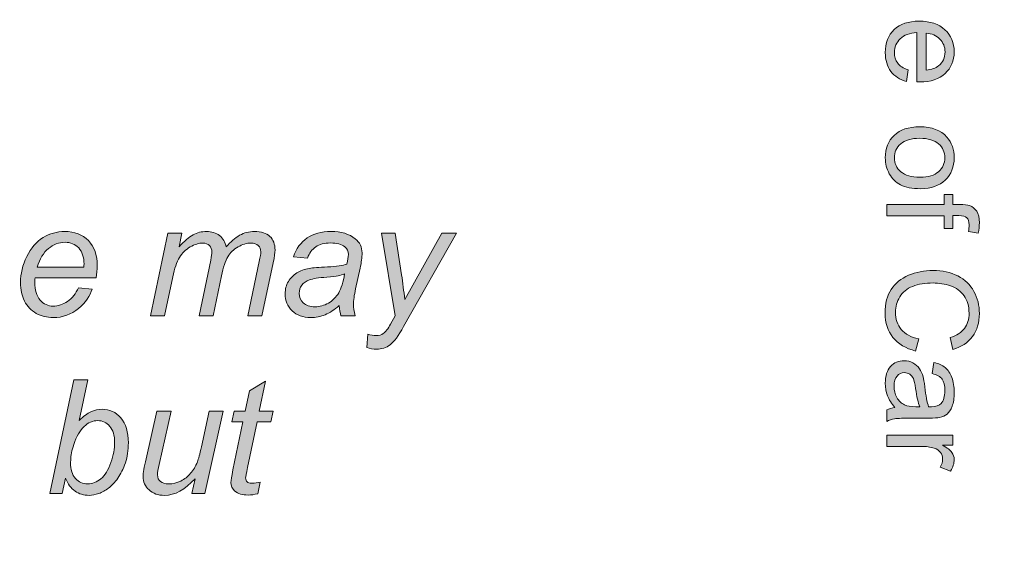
# Model space of a CAD drawing. Header units: millimetres. Extents: x 4 to 594, y -297 to -6.
# Tile 60 of 134: x 314 to 334, y -211 to -200. Entities that reach past the tile are written whole.
import ezdxf

# ---------------------------------------------------------------- set-up
doc = ezdxf.new("R2010")
doc.units = ezdxf.units.MM
doc.header["$MEASUREMENT"] = 0
doc.layers.add('Layer 1', color=7, linetype='Continuous', lineweight=0)

# ---------------------------------------------------------------- blocks, each defined once
blk = doc.blocks.new('Block_20')
at = {"layer": 'Layer 1', "true_color": 0x010101, "transparency": 33554687}
h = blk.add_hatch(color=18, dxfattribs=at)
edge = h.paths.add_edge_path()
edge.add_spline(control_points=[(332.315, -200.328), (332.315, -200.328), (332.315, -201.062), (332.315, -201.062), (332.426, -201.052), (332.509, -201.024), (332.565, -200.978), (332.651, -200.907), (332.694, -200.815), (332.694, -200.702), (332.694, -200.6), (332.66, -200.514), (332.591, -200.444), (332.522, -200.374), (332.431, -200.336), (332.315, -200.328)], knot_values=[0, 0, 0, 0, 1, 1, 1, 2, 2, 2, 3, 3, 3, 4, 4, 4, 5, 5, 5, 5], degree=3, periodic=0)
edge = h.paths.add_edge_path()
edge.add_spline(control_points=[(331.957, -201.06), (331.957, -201.06), (331.927, -201.291), (331.927, -201.291), (331.793, -201.255), (331.688, -201.188), (331.614, -201.089), (331.54, -200.991), (331.503, -200.866), (331.503, -200.713), (331.503, -200.521), (331.562, -200.368), (331.68, -200.256), (331.799, -200.143), (331.965, -200.087), (332.179, -200.087), (332.4, -200.087), (332.572, -200.144), (332.693, -200.257), (332.816, -200.371), (332.877, -200.519), (332.877, -200.701), (332.877, -200.876), (332.817, -201.02), (332.697, -201.131), (332.577, -201.243), (332.409, -201.298), (332.192, -201.298), (332.179, -201.298), (332.159, -201.298), (332.133, -201.297), (332.133, -201.297), (332.133, -200.315), (332.133, -200.315), (331.988, -200.323), (331.877, -200.365), (331.801, -200.438), (331.724, -200.511), (331.685, -200.603), (331.685, -200.713), (331.685, -200.795), (331.707, -200.865), (331.75, -200.922), (331.793, -200.98), (331.862, -201.026), (331.957, -201.06), (331.957, -201.06), (331.957, -201.06), (331.957, -201.06)], knot_values=[0, 0, 0, 0, 1, 1, 1, 2, 2, 2, 3, 3, 3, 4, 4, 4, 5, 5, 5, 6, 6, 6, 7, 7, 7, 8, 8, 8, 9, 9, 9, 10, 10, 10, 11, 11, 11, 12, 12, 12, 13, 13, 13, 14, 14, 14, 15, 15, 15, 16, 16, 16, 16], degree=3, periodic=0)
h = blk.add_hatch(color=18, dxfattribs=at)
edge = h.paths.add_edge_path()
edge.add_spline(control_points=[(332.189, -202.424), (332.021, -202.424), (331.895, -202.461), (331.811, -202.534), (331.727, -202.608), (331.685, -202.701), (331.685, -202.813), (331.685, -202.924), (331.727, -203.016), (331.812, -203.09), (331.896, -203.164), (332.024, -203.201), (332.196, -203.201), (332.359, -203.201), (332.482, -203.164), (332.566, -203.09), (332.649, -203.016), (332.691, -202.923), (332.691, -202.813), (332.691, -202.701), (332.65, -202.608), (332.566, -202.534), (332.483, -202.461), (332.357, -202.424), (332.189, -202.424)], knot_values=[0, 0, 0, 0, 1, 1, 1, 2, 2, 2, 3, 3, 3, 4, 4, 4, 5, 5, 5, 6, 6, 6, 7, 7, 7, 8, 8, 8, 8], degree=3, periodic=0)
edge = h.paths.add_edge_path()
edge.add_spline(control_points=[(332.19, -202.195), (332.433, -202.195), (332.613, -202.263), (332.731, -202.399), (332.828, -202.512), (332.877, -202.65), (332.877, -202.813), (332.877, -202.994), (332.818, -203.142), (332.699, -203.257), (332.581, -203.372), (332.417, -203.43), (332.208, -203.43), (332.039, -203.43), (331.906, -203.404), (331.809, -203.353), (331.712, -203.303), (331.637, -203.228), (331.583, -203.131), (331.529, -203.034), (331.503, -202.928), (331.503, -202.813), (331.503, -202.629), (331.561, -202.48), (331.68, -202.366), (331.798, -202.252), (331.968, -202.195), (332.19, -202.195), (332.19, -202.195), (332.19, -202.195), (332.19, -202.195)], knot_values=[0, 0, 0, 0, 1, 1, 1, 2, 2, 2, 3, 3, 3, 4, 4, 4, 5, 5, 5, 6, 6, 6, 7, 7, 7, 8, 8, 8, 9, 9, 9, 10, 10, 10, 10], degree=3, periodic=0)
h = blk.add_hatch(color=18, dxfattribs=at)
edge = h.paths.add_edge_path()
edge.add_spline(control_points=[(331.531, -203.745), (331.531, -203.745), (332.676, -203.745), (332.676, -203.745), (332.676, -203.745), (332.676, -203.547), (332.676, -203.547), (332.676, -203.547), (332.849, -203.547), (332.849, -203.547), (332.849, -203.547), (332.849, -203.745), (332.849, -203.745), (332.849, -203.745), (332.989, -203.745), (332.989, -203.745), (333.077, -203.745), (333.143, -203.753), (333.185, -203.768), (333.243, -203.789), (333.29, -203.827), (333.326, -203.881), (333.362, -203.935), (333.38, -204.011), (333.38, -204.108), (333.38, -204.171), (333.372, -204.241), (333.357, -204.317), (333.357, -204.317), (333.162, -204.283), (333.162, -204.283), (333.17, -204.237), (333.174, -204.193), (333.174, -204.152), (333.174, -204.084), (333.16, -204.036), (333.131, -204.008), (333.102, -203.98), (333.048, -203.966), (332.97, -203.966), (332.97, -203.966), (332.849, -203.966), (332.849, -203.966), (332.849, -203.966), (332.849, -204.222), (332.849, -204.222), (332.849, -204.222), (332.676, -204.222), (332.676, -204.222), (332.676, -204.222), (332.676, -203.968), (332.676, -203.968), (332.676, -203.968), (331.531, -203.968), (331.531, -203.968), (331.531, -203.968), (331.531, -203.745), (331.531, -203.745)], knot_values=[0, 0, 0, 0, 1, 1, 1, 2, 2, 2, 3, 3, 3, 4, 4, 4, 5, 5, 5, 6, 6, 6, 7, 7, 7, 8, 8, 8, 9, 9, 9, 10, 10, 10, 11, 11, 11, 12, 12, 12, 13, 13, 13, 14, 14, 14, 15, 15, 15, 16, 16, 16, 17, 17, 17, 18, 18, 18, 19, 19, 19, 19], degree=3, periodic=0)
h = blk.add_hatch(color=18, dxfattribs=at)
edge = h.paths.add_edge_path()
edge.add_spline(control_points=[(314.59, -204.995), (314.59, -204.995), (315.52, -204.995), (315.52, -204.995), (315.521, -204.966), (315.522, -204.945), (315.522, -204.933), (315.522, -204.793), (315.486, -204.685), (315.416, -204.611), (315.345, -204.536), (315.254, -204.499), (315.143, -204.499), (315.022, -204.499), (314.912, -204.54), (314.813, -204.622), (314.713, -204.705), (314.639, -204.829), (314.59, -204.995)], knot_values=[0, 0, 0, 0, 1, 1, 1, 2, 2, 2, 3, 3, 3, 4, 4, 4, 5, 5, 5, 6, 6, 6, 6], degree=3, periodic=0)
edge = h.paths.add_edge_path()
edge.add_spline(control_points=[(315.412, -205.407), (315.412, -205.407), (315.685, -205.433), (315.685, -205.433), (315.645, -205.568), (315.555, -205.696), (315.413, -205.818), (315.272, -205.94), (315.102, -206.001), (314.906, -206.001), (314.784, -206.001), (314.671, -205.973), (314.569, -205.917), (314.467, -205.86), (314.389, -205.779), (314.336, -205.671), (314.282, -205.564), (314.255, -205.442), (314.255, -205.305), (314.255, -205.125), (314.297, -204.951), (314.381, -204.782), (314.464, -204.614), (314.573, -204.488), (314.705, -204.406), (314.838, -204.324), (314.982, -204.283), (315.137, -204.283), (315.334, -204.283), (315.492, -204.344), (315.609, -204.466), (315.727, -204.587), (315.786, -204.753), (315.786, -204.963), (315.786, -205.044), (315.779, -205.126), (315.764, -205.21), (315.764, -205.21), (314.545, -205.21), (314.545, -205.21), (314.541, -205.243), (314.539, -205.271), (314.539, -205.297), (314.539, -205.452), (314.574, -205.569), (314.646, -205.651), (314.717, -205.732), (314.804, -205.772), (314.907, -205.772), (315.004, -205.772), (315.099, -205.741), (315.193, -205.678), (315.286, -205.616), (315.36, -205.525), (315.412, -205.407), (315.412, -205.407), (315.412, -205.407), (315.412, -205.407)], knot_values=[0, 0, 0, 0, 1, 1, 1, 2, 2, 2, 3, 3, 3, 4, 4, 4, 5, 5, 5, 6, 6, 6, 7, 7, 7, 8, 8, 8, 9, 9, 9, 10, 10, 10, 11, 11, 11, 12, 12, 12, 13, 13, 13, 14, 14, 14, 15, 15, 15, 16, 16, 16, 17, 17, 17, 18, 18, 18, 19, 19, 19, 19], degree=3, periodic=0)
h = blk.add_hatch(color=18, dxfattribs=at)
edge = h.paths.add_edge_path()
edge.add_spline(control_points=[(316.849, -205.966), (316.849, -205.966), (317.195, -204.318), (317.195, -204.318), (317.195, -204.318), (317.474, -204.318), (317.474, -204.318), (317.474, -204.318), (317.417, -204.591), (317.417, -204.591), (317.521, -204.474), (317.615, -204.394), (317.697, -204.35), (317.78, -204.306), (317.869, -204.283), (317.966, -204.283), (318.069, -204.283), (318.155, -204.31), (318.223, -204.365), (318.292, -204.419), (318.337, -204.494), (318.359, -204.592), (318.444, -204.489), (318.532, -204.411), (318.625, -204.36), (318.718, -204.309), (318.815, -204.283), (318.918, -204.283), (319.056, -204.283), (319.16, -204.316), (319.228, -204.381), (319.297, -204.446), (319.332, -204.537), (319.332, -204.654), (319.332, -204.705), (319.32, -204.789), (319.295, -204.906), (319.295, -204.906), (319.069, -205.966), (319.069, -205.966), (319.069, -205.966), (318.79, -205.966), (318.79, -205.966), (318.79, -205.966), (319.018, -204.879), (319.018, -204.879), (319.038, -204.79), (319.048, -204.727), (319.048, -204.689), (319.048, -204.635), (319.031, -204.592), (318.997, -204.562), (318.962, -204.53), (318.914, -204.515), (318.851, -204.515), (318.767, -204.515), (318.682, -204.54), (318.594, -204.591), (318.507, -204.641), (318.439, -204.707), (318.391, -204.789), (318.342, -204.871), (318.3, -204.997), (318.263, -205.167), (318.263, -205.167), (318.096, -205.966), (318.096, -205.966), (318.096, -205.966), (317.816, -205.966), (317.816, -205.966), (317.816, -205.966), (318.049, -204.856), (318.049, -204.856), (318.066, -204.78), (318.074, -204.727), (318.074, -204.694), (318.074, -204.641), (318.057, -204.598), (318.024, -204.565), (317.99, -204.531), (317.946, -204.515), (317.893, -204.515), (317.812, -204.515), (317.729, -204.54), (317.641, -204.591), (317.553, -204.642), (317.482, -204.712), (317.427, -204.802), (317.372, -204.892), (317.327, -205.02), (317.292, -205.188), (317.292, -205.188), (317.128, -205.966), (317.128, -205.966), (317.128, -205.966), (316.849, -205.966), (316.849, -205.966)], knot_values=[0, 0, 0, 0, 1, 1, 1, 2, 2, 2, 3, 3, 3, 4, 4, 4, 5, 5, 5, 6, 6, 6, 7, 7, 7, 8, 8, 8, 9, 9, 9, 10, 10, 10, 11, 11, 11, 12, 12, 12, 13, 13, 13, 14, 14, 14, 15, 15, 15, 16, 16, 16, 17, 17, 17, 18, 18, 18, 19, 19, 19, 20, 20, 20, 21, 21, 21, 22, 22, 22, 23, 23, 23, 24, 24, 24, 25, 25, 25, 26, 26, 26, 27, 27, 27, 28, 28, 28, 29, 29, 29, 30, 30, 30, 31, 31, 31, 32, 32, 32, 32], degree=3, periodic=0)
h = blk.add_hatch(color=18, dxfattribs=at)
edge = h.paths.add_edge_path()
edge.add_spline(control_points=[(320.719, -205.131), (320.679, -205.146), (320.637, -205.159), (320.591, -205.166), (320.546, -205.175), (320.47, -205.184), (320.364, -205.193), (320.201, -205.207), (320.085, -205.226), (320.018, -205.248), (319.951, -205.27), (319.9, -205.306), (319.866, -205.354), (319.831, -205.403), (319.814, -205.456), (319.814, -205.515), (319.814, -205.594), (319.842, -205.659), (319.896, -205.709), (319.95, -205.76), (320.028, -205.785), (320.128, -205.785), (320.222, -205.785), (320.311, -205.761), (320.397, -205.712), (320.483, -205.662), (320.551, -205.594), (320.602, -205.506), (320.651, -205.418), (320.691, -205.293), (320.719, -205.131)], knot_values=[0, 0, 0, 0, 1, 1, 1, 2, 2, 2, 3, 3, 3, 4, 4, 4, 5, 5, 5, 6, 6, 6, 7, 7, 7, 8, 8, 8, 9, 9, 9, 10, 10, 10, 10], degree=3, periodic=0)
edge = h.paths.add_edge_path()
edge.add_spline(control_points=[(320.613, -205.761), (320.516, -205.845), (320.422, -205.906), (320.332, -205.944), (320.242, -205.982), (320.145, -206.001), (320.042, -206.001), (319.89, -206.001), (319.768, -205.957), (319.674, -205.867), (319.581, -205.778), (319.534, -205.664), (319.534, -205.525), (319.534, -205.433), (319.556, -205.352), (319.598, -205.281), (319.64, -205.21), (319.695, -205.154), (319.764, -205.111), (319.834, -205.068), (319.918, -205.037), (320.019, -205.019), (320.083, -205.006), (320.203, -204.997), (320.38, -204.989), (320.558, -204.982), (320.685, -204.963), (320.762, -204.934), (320.783, -204.857), (320.795, -204.793), (320.795, -204.743), (320.795, -204.678), (320.771, -204.627), (320.723, -204.589), (320.657, -204.538), (320.562, -204.512), (320.436, -204.512), (320.317, -204.512), (320.22, -204.538), (320.144, -204.59), (320.069, -204.643), (320.014, -204.717), (319.98, -204.814), (319.98, -204.814), (319.697, -204.788), (319.697, -204.788), (319.755, -204.625), (319.846, -204.5), (319.972, -204.413), (320.098, -204.327), (320.256, -204.283), (320.448, -204.283), (320.651, -204.283), (320.813, -204.332), (320.932, -204.429), (321.023, -204.501), (321.068, -204.596), (321.068, -204.711), (321.068, -204.799), (321.055, -204.9), (321.03, -205.016), (321.03, -205.016), (320.939, -205.425), (320.939, -205.425), (320.911, -205.555), (320.896, -205.661), (320.896, -205.743), (320.896, -205.795), (320.908, -205.869), (320.93, -205.966), (320.93, -205.966), (320.646, -205.966), (320.646, -205.966), (320.631, -205.912), (320.62, -205.844), (320.613, -205.761), (320.613, -205.761), (320.613, -205.761), (320.613, -205.761)], knot_values=[0, 0, 0, 0, 1, 1, 1, 2, 2, 2, 3, 3, 3, 4, 4, 4, 5, 5, 5, 6, 6, 6, 7, 7, 7, 8, 8, 8, 9, 9, 9, 10, 10, 10, 11, 11, 11, 12, 12, 12, 13, 13, 13, 14, 14, 14, 15, 15, 15, 16, 16, 16, 17, 17, 17, 18, 18, 18, 19, 19, 19, 20, 20, 20, 21, 21, 21, 22, 22, 22, 23, 23, 23, 24, 24, 24, 25, 25, 25, 26, 26, 26, 26], degree=3, periodic=0)
h = blk.add_hatch(color=18, dxfattribs=at)
edge = h.paths.add_edge_path()
edge.add_spline(control_points=[(321.164, -206.6), (321.164, -206.6), (321.18, -206.335), (321.18, -206.335), (321.238, -206.351), (321.295, -206.36), (321.35, -206.36), (321.407, -206.36), (321.453, -206.347), (321.489, -206.321), (321.534, -206.287), (321.584, -206.223), (321.638, -206.13), (321.638, -206.13), (321.728, -205.969), (321.728, -205.969), (321.728, -205.969), (321.454, -204.318), (321.454, -204.318), (321.454, -204.318), (321.731, -204.318), (321.731, -204.318), (321.731, -204.318), (321.855, -205.147), (321.855, -205.147), (321.88, -205.31), (321.901, -205.474), (321.918, -205.637), (321.918, -205.637), (322.657, -204.318), (322.657, -204.318), (322.657, -204.318), (322.948, -204.318), (322.948, -204.318), (322.948, -204.318), (321.897, -206.182), (321.897, -206.182), (321.795, -206.364), (321.705, -206.485), (321.627, -206.544), (321.548, -206.603), (321.457, -206.633), (321.355, -206.633), (321.29, -206.633), (321.226, -206.622), (321.164, -206.6)], knot_values=[0, 0, 0, 0, 1, 1, 1, 2, 2, 2, 3, 3, 3, 4, 4, 4, 5, 5, 5, 6, 6, 6, 7, 7, 7, 8, 8, 8, 9, 9, 9, 10, 10, 10, 11, 11, 11, 12, 12, 12, 13, 13, 13, 14, 14, 14, 15, 15, 15, 15], degree=3, periodic=0)
h = blk.add_hatch(color=18, dxfattribs=at)
edge = h.paths.add_edge_path()
edge.add_spline(control_points=[(332.169, -206.426), (332.169, -206.426), (332.108, -206.668), (332.108, -206.668), (331.91, -206.617), (331.76, -206.527), (331.656, -206.396), (331.552, -206.265), (331.5, -206.105), (331.5, -205.916), (331.5, -205.72), (331.54, -205.561), (331.62, -205.438), (331.699, -205.316), (331.815, -205.222), (331.966, -205.158), (332.118, -205.095), (332.28, -205.062), (332.453, -205.062), (332.643, -205.062), (332.808, -205.098), (332.949, -205.171), (333.09, -205.243), (333.197, -205.346), (333.27, -205.479), (333.343, -205.613), (333.38, -205.76), (333.38, -205.92), (333.38, -206.102), (333.334, -206.255), (333.241, -206.378), (333.148, -206.502), (333.018, -206.589), (332.851, -206.637), (332.851, -206.637), (332.795, -206.401), (332.795, -206.401), (332.927, -206.359), (333.023, -206.298), (333.083, -206.218), (333.144, -206.138), (333.174, -206.037), (333.174, -205.915), (333.174, -205.776), (333.141, -205.659), (333.074, -205.566), (333.007, -205.472), (332.917, -205.406), (332.804, -205.368), (332.691, -205.33), (332.575, -205.311), (332.455, -205.311), (332.3, -205.311), (332.165, -205.334), (332.05, -205.379), (331.934, -205.423), (331.848, -205.493), (331.791, -205.588), (331.734, -205.683), (331.706, -205.785), (331.706, -205.896), (331.706, -206.031), (331.745, -206.144), (331.822, -206.237), (331.9, -206.33), (332.015, -206.393), (332.169, -206.426)], knot_values=[0, 0, 0, 0, 1, 1, 1, 2, 2, 2, 3, 3, 3, 4, 4, 4, 5, 5, 5, 6, 6, 6, 7, 7, 7, 8, 8, 8, 9, 9, 9, 10, 10, 10, 11, 11, 11, 12, 12, 12, 13, 13, 13, 14, 14, 14, 15, 15, 15, 16, 16, 16, 17, 17, 17, 18, 18, 18, 19, 19, 19, 20, 20, 20, 21, 21, 21, 22, 22, 22, 22], degree=3, periodic=0)
h = blk.add_hatch(color=18, dxfattribs=at)
edge = h.paths.add_edge_path()
edge.add_spline(control_points=[(332.191, -207.781), (332.158, -207.699), (332.13, -207.578), (332.107, -207.415), (332.094, -207.323), (332.079, -207.257), (332.063, -207.219), (332.046, -207.181), (332.022, -207.152), (331.991, -207.131), (331.959, -207.11), (331.924, -207.1), (331.885, -207.1), (331.826, -207.1), (331.777, -207.122), (331.737, -207.168), (331.698, -207.213), (331.678, -207.279), (331.678, -207.366), (331.678, -207.452), (331.697, -207.528), (331.734, -207.596), (331.771, -207.663), (331.823, -207.712), (331.887, -207.743), (331.938, -207.768), (332.012, -207.779), (332.11, -207.779), (332.11, -207.779), (332.191, -207.781), (332.191, -207.781)], knot_values=[0, 0, 0, 0, 1, 1, 1, 2, 2, 2, 3, 3, 3, 4, 4, 4, 5, 5, 5, 6, 6, 6, 7, 7, 7, 8, 8, 8, 9, 9, 9, 10, 10, 10, 10], degree=3, periodic=0)
edge = h.paths.add_edge_path()
edge.add_spline(control_points=[(331.696, -207.798), (331.625, -207.716), (331.575, -207.636), (331.546, -207.559), (331.517, -207.482), (331.503, -207.4), (331.503, -207.312), (331.503, -207.167), (331.538, -207.056), (331.608, -206.978), (331.679, -206.9), (331.769, -206.861), (331.879, -206.861), (331.943, -206.861), (332.002, -206.876), (332.055, -206.905), (332.108, -206.935), (332.151, -206.973), (332.183, -207.021), (332.215, -207.069), (332.24, -207.122), (332.256, -207.182), (332.268, -207.226), (332.279, -207.292), (332.29, -207.381), (332.311, -207.561), (332.337, -207.694), (332.366, -207.779), (332.397, -207.78), (332.416, -207.781), (332.424, -207.781), (332.515, -207.781), (332.579, -207.76), (332.616, -207.717), (332.666, -207.66), (332.691, -207.575), (332.691, -207.462), (332.691, -207.357), (332.673, -207.279), (332.636, -207.229), (332.599, -207.179), (332.534, -207.142), (332.44, -207.118), (332.44, -207.118), (332.47, -206.899), (332.47, -206.899), (332.564, -206.919), (332.64, -206.952), (332.697, -206.998), (332.755, -207.043), (332.799, -207.109), (332.83, -207.196), (332.861, -207.282), (332.877, -207.381), (332.877, -207.495), (332.877, -207.608), (332.864, -207.7), (332.837, -207.771), (332.81, -207.841), (332.777, -207.893), (332.737, -207.926), (332.697, -207.959), (332.646, -207.982), (332.585, -207.996), (332.547, -208.003), (332.478, -208.007), (332.379, -208.007), (332.379, -208.007), (332.083, -208.007), (332.083, -208.007), (331.876, -208.007), (331.745, -208.011), (331.69, -208.021), (331.634, -208.03), (331.581, -208.048), (331.531, -208.075), (331.531, -208.075), (331.531, -207.842), (331.531, -207.842), (331.578, -207.819), (331.633, -207.805), (331.696, -207.798), (331.696, -207.798), (331.696, -207.798), (331.696, -207.798)], knot_values=[0, 0, 0, 0, 1, 1, 1, 2, 2, 2, 3, 3, 3, 4, 4, 4, 5, 5, 5, 6, 6, 6, 7, 7, 7, 8, 8, 8, 9, 9, 9, 10, 10, 10, 11, 11, 11, 12, 12, 12, 13, 13, 13, 14, 14, 14, 15, 15, 15, 16, 16, 16, 17, 17, 17, 18, 18, 18, 19, 19, 19, 20, 20, 20, 21, 21, 21, 22, 22, 22, 23, 23, 23, 24, 24, 24, 25, 25, 25, 26, 26, 26, 27, 27, 27, 28, 28, 28, 28], degree=3, periodic=0)
h = blk.add_hatch(color=18, dxfattribs=at)
edge = h.paths.add_edge_path()
edge.add_spline(control_points=[(315.256, -208.839), (315.256, -208.839), (315.254, -208.892), (315.254, -208.892), (315.254, -209.032), (315.286, -209.137), (315.352, -209.21), (315.417, -209.283), (315.499, -209.319), (315.596, -209.319), (315.692, -209.319), (315.78, -209.285), (315.86, -209.216), (315.939, -209.148), (316.005, -209.041), (316.057, -208.895), (316.108, -208.749), (316.133, -208.615), (316.133, -208.492), (316.133, -208.354), (316.101, -208.247), (316.036, -208.171), (315.972, -208.094), (315.891, -208.056), (315.796, -208.056), (315.697, -208.056), (315.607, -208.095), (315.525, -208.173), (315.442, -208.251), (315.373, -208.371), (315.318, -208.533), (315.277, -208.655), (315.256, -208.757), (315.256, -208.839)], knot_values=[0, 0, 0, 0, 1, 1, 1, 2, 2, 2, 3, 3, 3, 4, 4, 4, 5, 5, 5, 6, 6, 6, 7, 7, 7, 8, 8, 8, 9, 9, 9, 10, 10, 10, 11, 11, 11, 11], degree=3, periodic=0)
edge = h.paths.add_edge_path()
edge.add_spline(control_points=[(314.841, -209.513), (314.841, -209.513), (315.319, -207.24), (315.319, -207.24), (315.319, -207.24), (315.598, -207.24), (315.598, -207.24), (315.598, -207.24), (315.426, -208.053), (315.426, -208.053), (315.512, -207.971), (315.591, -207.914), (315.661, -207.881), (315.732, -207.847), (315.805, -207.83), (315.882, -207.83), (316.032, -207.83), (316.157, -207.887), (316.257, -208.002), (316.357, -208.117), (316.407, -208.283), (316.407, -208.502), (316.407, -208.647), (316.387, -208.781), (316.347, -208.901), (316.306, -209.022), (316.256, -209.123), (316.197, -209.205), (316.137, -209.287), (316.076, -209.353), (316.012, -209.402), (315.948, -209.451), (315.883, -209.487), (315.816, -209.511), (315.75, -209.536), (315.686, -209.548), (315.624, -209.548), (315.518, -209.548), (315.425, -209.52), (315.344, -209.463), (315.263, -209.407), (315.2, -209.32), (315.155, -209.204), (315.155, -209.204), (315.089, -209.513), (315.089, -209.513), (315.089, -209.513), (314.841, -209.513), (314.841, -209.513), (314.841, -209.513), (314.841, -209.513), (314.841, -209.513)], knot_values=[0, 0, 0, 0, 1, 1, 1, 2, 2, 2, 3, 3, 3, 4, 4, 4, 5, 5, 5, 6, 6, 6, 7, 7, 7, 8, 8, 8, 9, 9, 9, 10, 10, 10, 11, 11, 11, 12, 12, 12, 13, 13, 13, 14, 14, 14, 15, 15, 15, 16, 16, 16, 17, 17, 17, 17], degree=3, periodic=0)
h = blk.add_hatch(color=18, dxfattribs=at)
edge = h.paths.add_edge_path()
edge.add_spline(control_points=[(319.035, -209.286), (319.035, -209.286), (318.989, -209.515), (318.989, -209.515), (318.921, -209.533), (318.856, -209.542), (318.793, -209.542), (318.681, -209.542), (318.593, -209.514), (318.526, -209.459), (318.477, -209.418), (318.452, -209.361), (318.452, -209.29), (318.452, -209.254), (318.465, -209.17), (318.492, -209.04), (318.492, -209.04), (318.693, -208.081), (318.693, -208.081), (318.693, -208.081), (318.47, -208.081), (318.47, -208.081), (318.47, -208.081), (318.515, -207.865), (318.515, -207.865), (318.515, -207.865), (318.737, -207.865), (318.737, -207.865), (318.737, -207.865), (318.823, -207.461), (318.823, -207.461), (318.823, -207.461), (319.145, -207.268), (319.145, -207.268), (319.145, -207.268), (319.017, -207.865), (319.017, -207.865), (319.017, -207.865), (319.294, -207.865), (319.294, -207.865), (319.294, -207.865), (319.246, -208.081), (319.246, -208.081), (319.246, -208.081), (318.973, -208.081), (318.973, -208.081), (318.973, -208.081), (318.782, -208.993), (318.782, -208.993), (318.758, -209.109), (318.746, -209.178), (318.746, -209.201), (318.746, -209.234), (318.756, -209.26), (318.775, -209.277), (318.794, -209.295), (318.825, -209.304), (318.869, -209.304), (318.931, -209.304), (318.987, -209.298), (319.035, -209.286)], knot_values=[0, 0, 0, 0, 1, 1, 1, 2, 2, 2, 3, 3, 3, 4, 4, 4, 5, 5, 5, 6, 6, 6, 7, 7, 7, 8, 8, 8, 9, 9, 9, 10, 10, 10, 11, 11, 11, 12, 12, 12, 13, 13, 13, 14, 14, 14, 15, 15, 15, 16, 16, 16, 17, 17, 17, 18, 18, 18, 19, 19, 19, 20, 20, 20, 20], degree=3, periodic=0)
h = blk.add_hatch(color=18, dxfattribs=at)
edge = h.paths.add_edge_path()
edge.add_spline(control_points=[(317.736, -209.215), (317.538, -209.437), (317.335, -209.548), (317.128, -209.548), (317.001, -209.548), (316.898, -209.512), (316.819, -209.439), (316.741, -209.367), (316.701, -209.278), (316.701, -209.173), (316.701, -209.104), (316.721, -208.985), (316.759, -208.817), (316.759, -208.817), (316.976, -207.865), (316.976, -207.865), (316.976, -207.865), (317.259, -207.865), (317.259, -207.865), (317.259, -207.865), (317.018, -208.932), (317.018, -208.932), (316.998, -209.021), (316.988, -209.09), (316.988, -209.139), (316.988, -209.196), (317.007, -209.241), (317.046, -209.272), (317.084, -209.304), (317.141, -209.319), (317.216, -209.319), (317.296, -209.319), (317.374, -209.3), (317.45, -209.262), (317.527, -209.224), (317.592, -209.173), (317.647, -209.108), (317.703, -209.044), (317.748, -208.967), (317.783, -208.879), (317.806, -208.822), (317.833, -208.724), (317.863, -208.582), (317.863, -208.582), (318.02, -207.865), (318.02, -207.865), (318.02, -207.865), (318.299, -207.865), (318.299, -207.865), (318.299, -207.865), (317.934, -209.513), (317.934, -209.513), (317.934, -209.513), (317.674, -209.513), (317.674, -209.513), (317.674, -209.513), (317.736, -209.215), (317.736, -209.215)], knot_values=[0, 0, 0, 0, 1, 1, 1, 2, 2, 2, 3, 3, 3, 4, 4, 4, 5, 5, 5, 6, 6, 6, 7, 7, 7, 8, 8, 8, 9, 9, 9, 10, 10, 10, 11, 11, 11, 12, 12, 12, 13, 13, 13, 14, 14, 14, 15, 15, 15, 16, 16, 16, 17, 17, 17, 18, 18, 18, 19, 19, 19, 19], degree=3, periodic=0)
h = blk.add_hatch(color=18, dxfattribs=at)
edge = h.paths.add_edge_path()
edge.add_spline(control_points=[(331.531, -208.348), (331.531, -208.348), (332.849, -208.348), (332.849, -208.348), (332.849, -208.348), (332.849, -208.548), (332.849, -208.548), (332.849, -208.548), (332.647, -208.548), (332.647, -208.548), (332.74, -208.599), (332.802, -208.647), (332.832, -208.69), (332.862, -208.734), (332.877, -208.782), (332.877, -208.834), (332.877, -208.909), (332.853, -208.986), (332.806, -209.064), (332.806, -209.064), (332.6, -208.984), (332.6, -208.984), (332.63, -208.93), (332.646, -208.876), (332.646, -208.822), (332.646, -208.773), (332.631, -208.729), (332.602, -208.691), (332.572, -208.652), (332.532, -208.625), (332.48, -208.608), (332.401, -208.583), (332.314, -208.571), (332.219, -208.571), (332.219, -208.571), (331.531, -208.571), (331.531, -208.571), (331.531, -208.571), (331.531, -208.348), (331.531, -208.348)], knot_values=[0, 0, 0, 0, 1, 1, 1, 2, 2, 2, 3, 3, 3, 4, 4, 4, 5, 5, 5, 6, 6, 6, 7, 7, 7, 8, 8, 8, 9, 9, 9, 10, 10, 10, 11, 11, 11, 12, 12, 12, 13, 13, 13, 13], degree=3, periodic=0)
at = {"layer": 'Layer 1', "color": 240, "lineweight": 0, "true_color": 0xed2224}
blk.add_open_spline([(399.418, -192.394), (399.418, -192.394), (399.418, -257.266), (399.418, -257.266), (399.418, -258.916), (398.068, -260.266), (396.418, -260.266), (396.418, -260.266), (268.289, -260.266), (268.289, -260.266), (266.639, -260.266), (265.289, -258.916), (265.289, -257.266), (265.289, -257.266), (265.289, -192.394), (265.289, -192.394), (265.289, -190.744), (266.639, -189.394), (268.289, -189.394), (268.289, -189.394), (396.418, -189.394), (396.418, -189.394), (398.068, -189.394), (399.418, -190.744), (399.418, -192.394)], degree=3, knots=[0, 0, 0, 0, 1, 1, 1, 2, 2, 2, 3, 3, 3, 4, 4, 4, 5, 5, 5, 6, 6, 6, 7, 7, 7, 8, 8, 8, 8], dxfattribs=at)
at = {"layer": 'Layer 1'}
for points, knots in [([(331.957, -201.06), (331.957, -201.06), (331.927, -201.291), (331.927, -201.291), (331.793, -201.255), (331.688, -201.188), (331.614, -201.089), (331.54, -200.991), (331.503, -200.866), (331.503, -200.713), (331.503, -200.521), (331.562, -200.368), (331.68, -200.256), (331.799, -200.143), (331.965, -200.087), (332.179, -200.087), (332.4, -200.087), (332.572, -200.144), (332.693, -200.257), (332.816, -200.371), (332.877, -200.519), (332.877, -200.701), (332.877, -200.876), (332.817, -201.02), (332.697, -201.131), (332.577, -201.243), (332.409, -201.298), (332.192, -201.298), (332.179, -201.298), (332.159, -201.298), (332.133, -201.297), (332.133, -201.297), (332.133, -200.315), (332.133, -200.315), (331.988, -200.323), (331.877, -200.365), (331.801, -200.438), (331.724, -200.511), (331.685, -200.603), (331.685, -200.713), (331.685, -200.795), (331.707, -200.865), (331.75, -200.922), (331.793, -200.98), (331.862, -201.026), (331.957, -201.06), (331.957, -201.06), (331.957, -201.06), (331.957, -201.06)], [0, 0, 0, 0, 1, 1, 1, 2, 2, 2, 3, 3, 3, 4, 4, 4, 5, 5, 5, 6, 6, 6, 7, 7, 7, 8, 8, 8, 9, 9, 9, 10, 10, 10, 11, 11, 11, 12, 12, 12, 13, 13, 13, 14, 14, 14, 15, 15, 15, 16, 16, 16, 16]), ([(332.315, -200.328), (332.315, -200.328), (332.315, -201.062), (332.315, -201.062), (332.426, -201.052), (332.509, -201.024), (332.565, -200.978), (332.651, -200.907), (332.694, -200.815), (332.694, -200.702), (332.694, -200.6), (332.66, -200.514), (332.591, -200.444), (332.522, -200.374), (332.431, -200.336), (332.315, -200.328)], [0, 0, 0, 0, 1, 1, 1, 2, 2, 2, 3, 3, 3, 4, 4, 4, 5, 5, 5, 5]), ([(332.19, -202.195), (332.433, -202.195), (332.613, -202.263), (332.731, -202.399), (332.828, -202.512), (332.877, -202.65), (332.877, -202.813), (332.877, -202.994), (332.818, -203.142), (332.699, -203.257), (332.581, -203.372), (332.417, -203.43), (332.208, -203.43), (332.039, -203.43), (331.906, -203.404), (331.809, -203.353), (331.712, -203.303), (331.637, -203.228), (331.583, -203.131), (331.529, -203.034), (331.503, -202.928), (331.503, -202.813), (331.503, -202.629), (331.561, -202.48), (331.68, -202.366), (331.798, -202.252), (331.968, -202.195), (332.19, -202.195), (332.19, -202.195), (332.19, -202.195), (332.19, -202.195)], [0, 0, 0, 0, 1, 1, 1, 2, 2, 2, 3, 3, 3, 4, 4, 4, 5, 5, 5, 6, 6, 6, 7, 7, 7, 8, 8, 8, 9, 9, 9, 10, 10, 10, 10]), ([(332.189, -202.424), (332.021, -202.424), (331.895, -202.461), (331.811, -202.534), (331.727, -202.608), (331.685, -202.701), (331.685, -202.813), (331.685, -202.924), (331.727, -203.016), (331.812, -203.09), (331.896, -203.164), (332.024, -203.201), (332.196, -203.201), (332.359, -203.201), (332.482, -203.164), (332.566, -203.09), (332.649, -203.016), (332.691, -202.923), (332.691, -202.813), (332.691, -202.701), (332.65, -202.608), (332.566, -202.534), (332.483, -202.461), (332.357, -202.424), (332.189, -202.424)], [0, 0, 0, 0, 1, 1, 1, 2, 2, 2, 3, 3, 3, 4, 4, 4, 5, 5, 5, 6, 6, 6, 7, 7, 7, 8, 8, 8, 8]), ([(331.531, -203.745), (331.531, -203.745), (332.676, -203.745), (332.676, -203.745), (332.676, -203.745), (332.676, -203.547), (332.676, -203.547), (332.676, -203.547), (332.849, -203.547), (332.849, -203.547), (332.849, -203.547), (332.849, -203.745), (332.849, -203.745), (332.849, -203.745), (332.989, -203.745), (332.989, -203.745), (333.077, -203.745), (333.143, -203.753), (333.185, -203.768), (333.243, -203.789), (333.29, -203.827), (333.326, -203.881), (333.362, -203.935), (333.38, -204.011), (333.38, -204.108), (333.38, -204.171), (333.372, -204.241), (333.357, -204.317), (333.357, -204.317), (333.162, -204.283), (333.162, -204.283), (333.17, -204.237), (333.174, -204.193), (333.174, -204.152), (333.174, -204.084), (333.16, -204.036), (333.131, -204.008), (333.102, -203.98), (333.048, -203.966), (332.97, -203.966), (332.97, -203.966), (332.849, -203.966), (332.849, -203.966), (332.849, -203.966), (332.849, -204.222), (332.849, -204.222), (332.849, -204.222), (332.676, -204.222), (332.676, -204.222), (332.676, -204.222), (332.676, -203.968), (332.676, -203.968), (332.676, -203.968), (331.531, -203.968), (331.531, -203.968), (331.531, -203.968), (331.531, -203.745), (331.531, -203.745)], [0, 0, 0, 0, 1, 1, 1, 2, 2, 2, 3, 3, 3, 4, 4, 4, 5, 5, 5, 6, 6, 6, 7, 7, 7, 8, 8, 8, 9, 9, 9, 10, 10, 10, 11, 11, 11, 12, 12, 12, 13, 13, 13, 14, 14, 14, 15, 15, 15, 16, 16, 16, 17, 17, 17, 18, 18, 18, 19, 19, 19, 19]), ([(315.412, -205.407), (315.412, -205.407), (315.685, -205.433), (315.685, -205.433), (315.645, -205.568), (315.555, -205.696), (315.413, -205.818), (315.272, -205.94), (315.102, -206.001), (314.906, -206.001), (314.784, -206.001), (314.671, -205.973), (314.569, -205.917), (314.467, -205.86), (314.389, -205.779), (314.336, -205.671), (314.282, -205.564), (314.255, -205.442), (314.255, -205.305), (314.255, -205.125), (314.297, -204.951), (314.381, -204.782), (314.464, -204.614), (314.573, -204.488), (314.705, -204.406), (314.838, -204.324), (314.982, -204.283), (315.137, -204.283), (315.334, -204.283), (315.492, -204.344), (315.609, -204.466), (315.727, -204.587), (315.786, -204.753), (315.786, -204.963), (315.786, -205.044), (315.779, -205.126), (315.764, -205.21), (315.764, -205.21), (314.545, -205.21), (314.545, -205.21), (314.541, -205.243), (314.539, -205.271), (314.539, -205.297), (314.539, -205.452), (314.574, -205.569), (314.646, -205.651), (314.717, -205.732), (314.804, -205.772), (314.907, -205.772), (315.004, -205.772), (315.099, -205.741), (315.193, -205.678), (315.286, -205.616), (315.36, -205.525), (315.412, -205.407), (315.412, -205.407), (315.412, -205.407), (315.412, -205.407)], [0, 0, 0, 0, 1, 1, 1, 2, 2, 2, 3, 3, 3, 4, 4, 4, 5, 5, 5, 6, 6, 6, 7, 7, 7, 8, 8, 8, 9, 9, 9, 10, 10, 10, 11, 11, 11, 12, 12, 12, 13, 13, 13, 14, 14, 14, 15, 15, 15, 16, 16, 16, 17, 17, 17, 18, 18, 18, 19, 19, 19, 19]), ([(316.849, -205.966), (316.849, -205.966), (317.195, -204.318), (317.195, -204.318), (317.195, -204.318), (317.474, -204.318), (317.474, -204.318), (317.474, -204.318), (317.417, -204.591), (317.417, -204.591), (317.521, -204.474), (317.615, -204.394), (317.697, -204.35), (317.78, -204.306), (317.869, -204.283), (317.966, -204.283), (318.069, -204.283), (318.155, -204.31), (318.223, -204.365), (318.292, -204.419), (318.337, -204.494), (318.359, -204.592), (318.444, -204.489), (318.532, -204.411), (318.625, -204.36), (318.718, -204.309), (318.815, -204.283), (318.918, -204.283), (319.056, -204.283), (319.16, -204.316), (319.228, -204.381), (319.297, -204.446), (319.332, -204.537), (319.332, -204.654), (319.332, -204.705), (319.32, -204.789), (319.295, -204.906), (319.295, -204.906), (319.069, -205.966), (319.069, -205.966), (319.069, -205.966), (318.79, -205.966), (318.79, -205.966), (318.79, -205.966), (319.018, -204.879), (319.018, -204.879), (319.038, -204.79), (319.048, -204.727), (319.048, -204.689), (319.048, -204.635), (319.031, -204.592), (318.997, -204.562), (318.962, -204.53), (318.914, -204.515), (318.851, -204.515), (318.767, -204.515), (318.682, -204.54), (318.594, -204.591), (318.507, -204.641), (318.439, -204.707), (318.391, -204.789), (318.342, -204.871), (318.3, -204.997), (318.263, -205.167), (318.263, -205.167), (318.096, -205.966), (318.096, -205.966), (318.096, -205.966), (317.816, -205.966), (317.816, -205.966), (317.816, -205.966), (318.049, -204.856), (318.049, -204.856), (318.066, -204.78), (318.074, -204.727), (318.074, -204.694), (318.074, -204.641), (318.057, -204.598), (318.024, -204.565), (317.99, -204.531), (317.946, -204.515), (317.893, -204.515), (317.812, -204.515), (317.729, -204.54), (317.641, -204.591), (317.553, -204.642), (317.482, -204.712), (317.427, -204.802), (317.372, -204.892), (317.327, -205.02), (317.292, -205.188), (317.292, -205.188), (317.128, -205.966), (317.128, -205.966), (317.128, -205.966), (316.849, -205.966), (316.849, -205.966)], [0, 0, 0, 0, 1, 1, 1, 2, 2, 2, 3, 3, 3, 4, 4, 4, 5, 5, 5, 6, 6, 6, 7, 7, 7, 8, 8, 8, 9, 9, 9, 10, 10, 10, 11, 11, 11, 12, 12, 12, 13, 13, 13, 14, 14, 14, 15, 15, 15, 16, 16, 16, 17, 17, 17, 18, 18, 18, 19, 19, 19, 20, 20, 20, 21, 21, 21, 22, 22, 22, 23, 23, 23, 24, 24, 24, 25, 25, 25, 26, 26, 26, 27, 27, 27, 28, 28, 28, 29, 29, 29, 30, 30, 30, 31, 31, 31, 32, 32, 32, 32]), ([(320.613, -205.761), (320.516, -205.845), (320.422, -205.906), (320.332, -205.944), (320.242, -205.982), (320.145, -206.001), (320.042, -206.001), (319.89, -206.001), (319.768, -205.957), (319.674, -205.867), (319.581, -205.778), (319.534, -205.664), (319.534, -205.525), (319.534, -205.433), (319.556, -205.352), (319.598, -205.281), (319.64, -205.21), (319.695, -205.154), (319.764, -205.111), (319.834, -205.068), (319.918, -205.037), (320.019, -205.019), (320.083, -205.006), (320.203, -204.997), (320.38, -204.989), (320.558, -204.982), (320.685, -204.963), (320.762, -204.934), (320.783, -204.857), (320.795, -204.793), (320.795, -204.743), (320.795, -204.678), (320.771, -204.627), (320.723, -204.589), (320.657, -204.538), (320.562, -204.512), (320.436, -204.512), (320.317, -204.512), (320.22, -204.538), (320.144, -204.59), (320.069, -204.643), (320.014, -204.717), (319.98, -204.814), (319.98, -204.814), (319.697, -204.788), (319.697, -204.788), (319.755, -204.625), (319.846, -204.5), (319.972, -204.413), (320.098, -204.327), (320.256, -204.283), (320.448, -204.283), (320.651, -204.283), (320.813, -204.332), (320.932, -204.429), (321.023, -204.501), (321.068, -204.596), (321.068, -204.711), (321.068, -204.799), (321.055, -204.9), (321.03, -205.016), (321.03, -205.016), (320.939, -205.425), (320.939, -205.425), (320.911, -205.555), (320.896, -205.661), (320.896, -205.743), (320.896, -205.795), (320.908, -205.869), (320.93, -205.966), (320.93, -205.966), (320.646, -205.966), (320.646, -205.966), (320.631, -205.912), (320.62, -205.844), (320.613, -205.761), (320.613, -205.761), (320.613, -205.761), (320.613, -205.761)], [0, 0, 0, 0, 1, 1, 1, 2, 2, 2, 3, 3, 3, 4, 4, 4, 5, 5, 5, 6, 6, 6, 7, 7, 7, 8, 8, 8, 9, 9, 9, 10, 10, 10, 11, 11, 11, 12, 12, 12, 13, 13, 13, 14, 14, 14, 15, 15, 15, 16, 16, 16, 17, 17, 17, 18, 18, 18, 19, 19, 19, 20, 20, 20, 21, 21, 21, 22, 22, 22, 23, 23, 23, 24, 24, 24, 25, 25, 25, 26, 26, 26, 26]), ([(321.164, -206.6), (321.164, -206.6), (321.18, -206.335), (321.18, -206.335), (321.238, -206.351), (321.295, -206.36), (321.35, -206.36), (321.407, -206.36), (321.453, -206.347), (321.489, -206.321), (321.534, -206.287), (321.584, -206.223), (321.638, -206.13), (321.638, -206.13), (321.728, -205.969), (321.728, -205.969), (321.728, -205.969), (321.454, -204.318), (321.454, -204.318), (321.454, -204.318), (321.731, -204.318), (321.731, -204.318), (321.731, -204.318), (321.855, -205.147), (321.855, -205.147), (321.88, -205.31), (321.901, -205.474), (321.918, -205.637), (321.918, -205.637), (322.657, -204.318), (322.657, -204.318), (322.657, -204.318), (322.948, -204.318), (322.948, -204.318), (322.948, -204.318), (321.897, -206.182), (321.897, -206.182), (321.795, -206.364), (321.705, -206.485), (321.627, -206.544), (321.548, -206.603), (321.457, -206.633), (321.355, -206.633), (321.29, -206.633), (321.226, -206.622), (321.164, -206.6)], [0, 0, 0, 0, 1, 1, 1, 2, 2, 2, 3, 3, 3, 4, 4, 4, 5, 5, 5, 6, 6, 6, 7, 7, 7, 8, 8, 8, 9, 9, 9, 10, 10, 10, 11, 11, 11, 12, 12, 12, 13, 13, 13, 14, 14, 14, 15, 15, 15, 15]), ([(314.59, -204.995), (314.59, -204.995), (315.52, -204.995), (315.52, -204.995), (315.521, -204.966), (315.522, -204.945), (315.522, -204.933), (315.522, -204.793), (315.486, -204.685), (315.416, -204.611), (315.345, -204.536), (315.254, -204.499), (315.143, -204.499), (315.022, -204.499), (314.912, -204.54), (314.813, -204.622), (314.713, -204.705), (314.639, -204.829), (314.59, -204.995)], [0, 0, 0, 0, 1, 1, 1, 2, 2, 2, 3, 3, 3, 4, 4, 4, 5, 5, 5, 6, 6, 6, 6]), ([(320.719, -205.131), (320.679, -205.146), (320.637, -205.159), (320.591, -205.166), (320.546, -205.175), (320.47, -205.184), (320.364, -205.193), (320.201, -205.207), (320.085, -205.226), (320.018, -205.248), (319.951, -205.27), (319.9, -205.306), (319.866, -205.354), (319.831, -205.403), (319.814, -205.456), (319.814, -205.515), (319.814, -205.594), (319.842, -205.659), (319.896, -205.709), (319.95, -205.76), (320.028, -205.785), (320.128, -205.785), (320.222, -205.785), (320.311, -205.761), (320.397, -205.712), (320.483, -205.662), (320.551, -205.594), (320.602, -205.506), (320.651, -205.418), (320.691, -205.293), (320.719, -205.131)], [0, 0, 0, 0, 1, 1, 1, 2, 2, 2, 3, 3, 3, 4, 4, 4, 5, 5, 5, 6, 6, 6, 7, 7, 7, 8, 8, 8, 9, 9, 9, 10, 10, 10, 10]), ([(332.169, -206.426), (332.169, -206.426), (332.108, -206.668), (332.108, -206.668), (331.91, -206.617), (331.76, -206.527), (331.656, -206.396), (331.552, -206.265), (331.5, -206.105), (331.5, -205.916), (331.5, -205.72), (331.54, -205.561), (331.62, -205.438), (331.699, -205.316), (331.815, -205.222), (331.966, -205.158), (332.118, -205.095), (332.28, -205.062), (332.453, -205.062), (332.643, -205.062), (332.808, -205.098), (332.949, -205.171), (333.09, -205.243), (333.197, -205.346), (333.27, -205.479), (333.343, -205.613), (333.38, -205.76), (333.38, -205.92), (333.38, -206.102), (333.334, -206.255), (333.241, -206.378), (333.148, -206.502), (333.018, -206.589), (332.851, -206.637), (332.851, -206.637), (332.795, -206.401), (332.795, -206.401), (332.927, -206.359), (333.023, -206.298), (333.083, -206.218), (333.144, -206.138), (333.174, -206.037), (333.174, -205.915), (333.174, -205.776), (333.141, -205.659), (333.074, -205.566), (333.007, -205.472), (332.917, -205.406), (332.804, -205.368), (332.691, -205.33), (332.575, -205.311), (332.455, -205.311), (332.3, -205.311), (332.165, -205.334), (332.05, -205.379), (331.934, -205.423), (331.848, -205.493), (331.791, -205.588), (331.734, -205.683), (331.706, -205.785), (331.706, -205.896), (331.706, -206.031), (331.745, -206.144), (331.822, -206.237), (331.9, -206.33), (332.015, -206.393), (332.169, -206.426)], [0, 0, 0, 0, 1, 1, 1, 2, 2, 2, 3, 3, 3, 4, 4, 4, 5, 5, 5, 6, 6, 6, 7, 7, 7, 8, 8, 8, 9, 9, 9, 10, 10, 10, 11, 11, 11, 12, 12, 12, 13, 13, 13, 14, 14, 14, 15, 15, 15, 16, 16, 16, 17, 17, 17, 18, 18, 18, 19, 19, 19, 20, 20, 20, 21, 21, 21, 22, 22, 22, 22]), ([(331.696, -207.798), (331.625, -207.716), (331.575, -207.636), (331.546, -207.559), (331.517, -207.482), (331.503, -207.4), (331.503, -207.312), (331.503, -207.167), (331.538, -207.056), (331.608, -206.978), (331.679, -206.9), (331.769, -206.861), (331.879, -206.861), (331.943, -206.861), (332.002, -206.876), (332.055, -206.905), (332.108, -206.935), (332.151, -206.973), (332.183, -207.021), (332.215, -207.069), (332.24, -207.122), (332.256, -207.182), (332.268, -207.226), (332.279, -207.292), (332.29, -207.381), (332.311, -207.561), (332.337, -207.694), (332.366, -207.779), (332.397, -207.78), (332.416, -207.781), (332.424, -207.781), (332.515, -207.781), (332.579, -207.76), (332.616, -207.717), (332.666, -207.66), (332.691, -207.575), (332.691, -207.462), (332.691, -207.357), (332.673, -207.279), (332.636, -207.229), (332.599, -207.179), (332.534, -207.142), (332.44, -207.118), (332.44, -207.118), (332.47, -206.899), (332.47, -206.899), (332.564, -206.919), (332.64, -206.952), (332.697, -206.998), (332.755, -207.043), (332.799, -207.109), (332.83, -207.196), (332.861, -207.282), (332.877, -207.381), (332.877, -207.495), (332.877, -207.608), (332.864, -207.7), (332.837, -207.771), (332.81, -207.841), (332.777, -207.893), (332.737, -207.926), (332.697, -207.959), (332.646, -207.982), (332.585, -207.996), (332.547, -208.003), (332.478, -208.007), (332.379, -208.007), (332.379, -208.007), (332.083, -208.007), (332.083, -208.007), (331.876, -208.007), (331.745, -208.011), (331.69, -208.021), (331.634, -208.03), (331.581, -208.048), (331.531, -208.075), (331.531, -208.075), (331.531, -207.842), (331.531, -207.842), (331.578, -207.819), (331.633, -207.805), (331.696, -207.798), (331.696, -207.798), (331.696, -207.798), (331.696, -207.798)], [0, 0, 0, 0, 1, 1, 1, 2, 2, 2, 3, 3, 3, 4, 4, 4, 5, 5, 5, 6, 6, 6, 7, 7, 7, 8, 8, 8, 9, 9, 9, 10, 10, 10, 11, 11, 11, 12, 12, 12, 13, 13, 13, 14, 14, 14, 15, 15, 15, 16, 16, 16, 17, 17, 17, 18, 18, 18, 19, 19, 19, 20, 20, 20, 21, 21, 21, 22, 22, 22, 23, 23, 23, 24, 24, 24, 25, 25, 25, 26, 26, 26, 27, 27, 27, 28, 28, 28, 28]), ([(332.191, -207.781), (332.158, -207.699), (332.13, -207.578), (332.107, -207.415), (332.094, -207.323), (332.079, -207.257), (332.063, -207.219), (332.046, -207.181), (332.022, -207.152), (331.991, -207.131), (331.959, -207.11), (331.924, -207.1), (331.885, -207.1), (331.826, -207.1), (331.777, -207.122), (331.737, -207.168), (331.698, -207.213), (331.678, -207.279), (331.678, -207.366), (331.678, -207.452), (331.697, -207.528), (331.734, -207.596), (331.771, -207.663), (331.823, -207.712), (331.887, -207.743), (331.938, -207.768), (332.012, -207.779), (332.11, -207.779), (332.11, -207.779), (332.191, -207.781), (332.191, -207.781)], [0, 0, 0, 0, 1, 1, 1, 2, 2, 2, 3, 3, 3, 4, 4, 4, 5, 5, 5, 6, 6, 6, 7, 7, 7, 8, 8, 8, 9, 9, 9, 10, 10, 10, 10]), ([(314.841, -209.513), (314.841, -209.513), (315.319, -207.24), (315.319, -207.24), (315.319, -207.24), (315.598, -207.24), (315.598, -207.24), (315.598, -207.24), (315.426, -208.053), (315.426, -208.053), (315.512, -207.971), (315.591, -207.914), (315.661, -207.881), (315.732, -207.847), (315.805, -207.83), (315.882, -207.83), (316.032, -207.83), (316.157, -207.887), (316.257, -208.002), (316.357, -208.117), (316.407, -208.283), (316.407, -208.502), (316.407, -208.647), (316.387, -208.781), (316.347, -208.901), (316.306, -209.022), (316.256, -209.123), (316.197, -209.205), (316.137, -209.287), (316.076, -209.353), (316.012, -209.402), (315.948, -209.451), (315.883, -209.487), (315.816, -209.511), (315.75, -209.536), (315.686, -209.548), (315.624, -209.548), (315.518, -209.548), (315.425, -209.52), (315.344, -209.463), (315.263, -209.407), (315.2, -209.32), (315.155, -209.204), (315.155, -209.204), (315.089, -209.513), (315.089, -209.513), (315.089, -209.513), (314.841, -209.513), (314.841, -209.513), (314.841, -209.513), (314.841, -209.513), (314.841, -209.513)], [0, 0, 0, 0, 1, 1, 1, 2, 2, 2, 3, 3, 3, 4, 4, 4, 5, 5, 5, 6, 6, 6, 7, 7, 7, 8, 8, 8, 9, 9, 9, 10, 10, 10, 11, 11, 11, 12, 12, 12, 13, 13, 13, 14, 14, 14, 15, 15, 15, 16, 16, 16, 17, 17, 17, 17]), ([(319.035, -209.286), (319.035, -209.286), (318.989, -209.515), (318.989, -209.515), (318.921, -209.533), (318.856, -209.542), (318.793, -209.542), (318.681, -209.542), (318.593, -209.514), (318.526, -209.459), (318.477, -209.418), (318.452, -209.361), (318.452, -209.29), (318.452, -209.254), (318.465, -209.17), (318.492, -209.04), (318.492, -209.04), (318.693, -208.081), (318.693, -208.081), (318.693, -208.081), (318.47, -208.081), (318.47, -208.081), (318.47, -208.081), (318.515, -207.865), (318.515, -207.865), (318.515, -207.865), (318.737, -207.865), (318.737, -207.865), (318.737, -207.865), (318.823, -207.461), (318.823, -207.461), (318.823, -207.461), (319.145, -207.268), (319.145, -207.268), (319.145, -207.268), (319.017, -207.865), (319.017, -207.865), (319.017, -207.865), (319.294, -207.865), (319.294, -207.865), (319.294, -207.865), (319.246, -208.081), (319.246, -208.081), (319.246, -208.081), (318.973, -208.081), (318.973, -208.081), (318.973, -208.081), (318.782, -208.993), (318.782, -208.993), (318.758, -209.109), (318.746, -209.178), (318.746, -209.201), (318.746, -209.234), (318.756, -209.26), (318.775, -209.277), (318.794, -209.295), (318.825, -209.304), (318.869, -209.304), (318.931, -209.304), (318.987, -209.298), (319.035, -209.286)], [0, 0, 0, 0, 1, 1, 1, 2, 2, 2, 3, 3, 3, 4, 4, 4, 5, 5, 5, 6, 6, 6, 7, 7, 7, 8, 8, 8, 9, 9, 9, 10, 10, 10, 11, 11, 11, 12, 12, 12, 13, 13, 13, 14, 14, 14, 15, 15, 15, 16, 16, 16, 17, 17, 17, 18, 18, 18, 19, 19, 19, 20, 20, 20, 20]), ([(317.736, -209.215), (317.538, -209.437), (317.335, -209.548), (317.128, -209.548), (317.001, -209.548), (316.898, -209.512), (316.819, -209.439), (316.741, -209.367), (316.701, -209.278), (316.701, -209.173), (316.701, -209.104), (316.721, -208.985), (316.759, -208.817), (316.759, -208.817), (316.976, -207.865), (316.976, -207.865), (316.976, -207.865), (317.259, -207.865), (317.259, -207.865), (317.259, -207.865), (317.018, -208.932), (317.018, -208.932), (316.998, -209.021), (316.988, -209.09), (316.988, -209.139), (316.988, -209.196), (317.007, -209.241), (317.046, -209.272), (317.084, -209.304), (317.141, -209.319), (317.216, -209.319), (317.296, -209.319), (317.374, -209.3), (317.45, -209.262), (317.527, -209.224), (317.592, -209.173), (317.647, -209.108), (317.703, -209.044), (317.748, -208.967), (317.783, -208.879), (317.806, -208.822), (317.833, -208.724), (317.863, -208.582), (317.863, -208.582), (318.02, -207.865), (318.02, -207.865), (318.02, -207.865), (318.299, -207.865), (318.299, -207.865), (318.299, -207.865), (317.934, -209.513), (317.934, -209.513), (317.934, -209.513), (317.674, -209.513), (317.674, -209.513), (317.674, -209.513), (317.736, -209.215), (317.736, -209.215)], [0, 0, 0, 0, 1, 1, 1, 2, 2, 2, 3, 3, 3, 4, 4, 4, 5, 5, 5, 6, 6, 6, 7, 7, 7, 8, 8, 8, 9, 9, 9, 10, 10, 10, 11, 11, 11, 12, 12, 12, 13, 13, 13, 14, 14, 14, 15, 15, 15, 16, 16, 16, 17, 17, 17, 18, 18, 18, 19, 19, 19, 19]), ([(315.256, -208.839), (315.256, -208.839), (315.254, -208.892), (315.254, -208.892), (315.254, -209.032), (315.286, -209.137), (315.352, -209.21), (315.417, -209.283), (315.499, -209.319), (315.596, -209.319), (315.692, -209.319), (315.78, -209.285), (315.86, -209.216), (315.939, -209.148), (316.005, -209.041), (316.057, -208.895), (316.108, -208.749), (316.133, -208.615), (316.133, -208.492), (316.133, -208.354), (316.101, -208.247), (316.036, -208.171), (315.972, -208.094), (315.891, -208.056), (315.796, -208.056), (315.697, -208.056), (315.607, -208.095), (315.525, -208.173), (315.442, -208.251), (315.373, -208.371), (315.318, -208.533), (315.277, -208.655), (315.256, -208.757), (315.256, -208.839)], [0, 0, 0, 0, 1, 1, 1, 2, 2, 2, 3, 3, 3, 4, 4, 4, 5, 5, 5, 6, 6, 6, 7, 7, 7, 8, 8, 8, 9, 9, 9, 10, 10, 10, 11, 11, 11, 11]), ([(331.531, -208.348), (331.531, -208.348), (332.849, -208.348), (332.849, -208.348), (332.849, -208.348), (332.849, -208.548), (332.849, -208.548), (332.849, -208.548), (332.647, -208.548), (332.647, -208.548), (332.74, -208.599), (332.802, -208.647), (332.832, -208.69), (332.862, -208.734), (332.877, -208.782), (332.877, -208.834), (332.877, -208.909), (332.853, -208.986), (332.806, -209.064), (332.806, -209.064), (332.6, -208.984), (332.6, -208.984), (332.63, -208.93), (332.646, -208.876), (332.646, -208.822), (332.646, -208.773), (332.631, -208.729), (332.602, -208.691), (332.572, -208.652), (332.532, -208.625), (332.48, -208.608), (332.401, -208.583), (332.314, -208.571), (332.219, -208.571), (332.219, -208.571), (331.531, -208.571), (331.531, -208.571), (331.531, -208.571), (331.531, -208.348), (331.531, -208.348)], [0, 0, 0, 0, 1, 1, 1, 2, 2, 2, 3, 3, 3, 4, 4, 4, 5, 5, 5, 6, 6, 6, 7, 7, 7, 8, 8, 8, 9, 9, 9, 10, 10, 10, 11, 11, 11, 12, 12, 12, 13, 13, 13, 13])]:
    blk.add_open_spline(points, degree=3, knots=knots, dxfattribs=at)
blk = doc.blocks.new('Block_0')
at = {"layer": 'Layer 1'}
blk.add_blockref('Block_20', (0, 0), dxfattribs=at)

msp = doc.modelspace()

# ---------------------------------------------------------------- block references
at = {"layer": 'Layer 1'}
msp.add_blockref('Block_0', (0, 0), dxfattribs=at)

doc.saveas('drawing.dxf')
